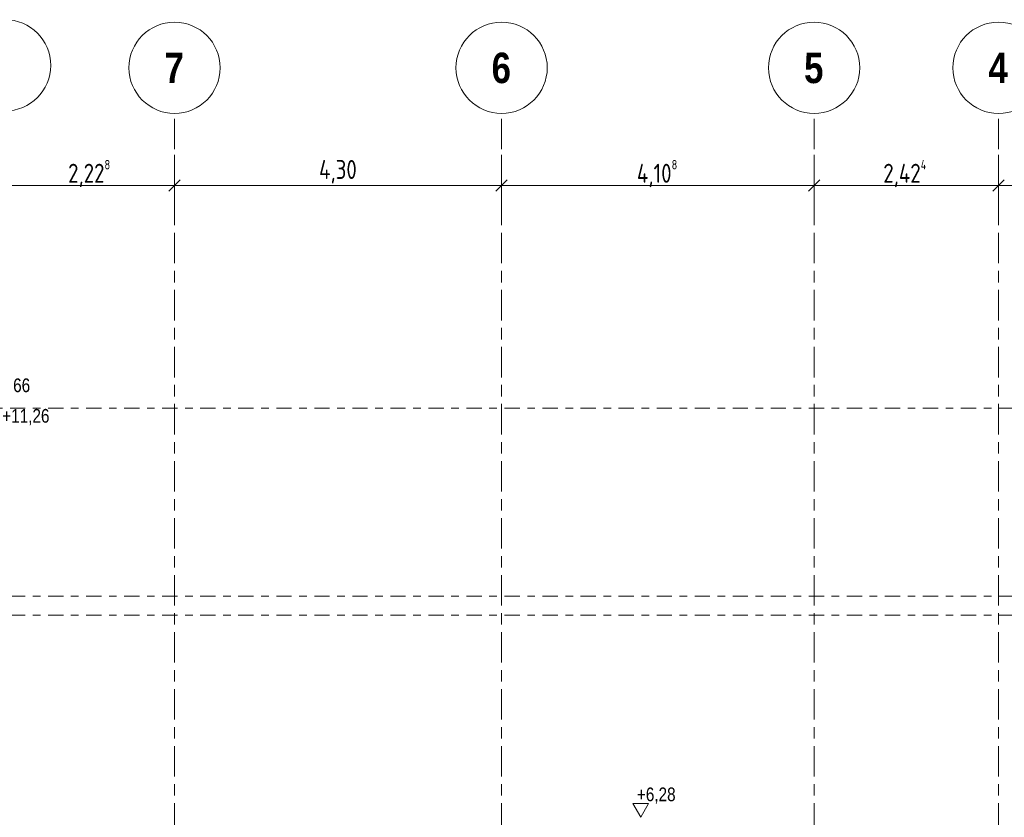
# Model space of a CAD drawing. Header units: metres. Extents: x 2 to 230, y -14 to 869.
# Tile 29 of 71: x 44 to 57, y 3 to 14. Entities that reach past the tile are written whole.
import ezdxf

# ---------------------------------------------------------------- set-up
doc = ezdxf.new("R2010")
doc.units = ezdxf.units.M
doc.linetypes.add('_Ebene_', pattern=[0.4, 0.2, -0.1, 0, -0.1])
doc.linetypes.add('_Rasterlinie_', pattern=[0.75, 0.4, -0.1, 0.15, -0.1])
for name, color, linetype, lineweight in [('A_Bem', 7, 'Continuous', 5), ('A_Bem-100', 7, 'Continuous', 5), ('A_Ebenen', 50, 'Continuous', 5), ('A_Hoehenkoten', 124, 'Continuous', 5), ('A_Raster', 128, 'Continuous', 5)]:
    doc.layers.add(name, color=color, linetype=linetype, lineweight=lineweight)
doc.styles.add('Arial', font='arial.ttf', dxfattribs={"width": 0.8, "height": 0.18})
doc.styles.add('Arial Narrow_B', font='txt', dxfattribs={"height": 0.4})
doc.styles.add('ISOCPEUR_1', font='isocpeur.ttf', dxfattribs={"width": 0.8, "height": 0.25})
doc.dimstyles.new('BLB-Standard_2_5_Aussen', dxfattribs={"dimscale": 0.3048, "dimtxt": 0.248995, "dimasz": 0.492126, "dimexe": 1.32874, "dimexo": 0.0625, "dimgap": 0.032808, "dimtad": 1, "dimrnd": 0.001, "dimzin": 0, "dimdsep": 46, "dimtxsty": 'ISOCPEUR_1', "dimblk1": 'OBLIQUE', "dimblk2": 'OBLIQUE', "dimsah": 1, "dimcen": 0.09, "dimdle": 0.164042, "dimazin": 0, "dimtfac": 1, "dimtdec": 4, "dimtix": 1, "dimtmove": 0, "dimatfit": 3, "dimfxl": 1.32874, "dimfxlon": 1, "dimtvp": 1, "dimtolj": 1, "dimtzin": 0, "dimarcsym": 2})

# ---------------------------------------------------------------- blocks, each defined once
blk = doc.blocks.new('Höhenkoten - leer-6237472-G')
at = {"layer": 'A_Hoehenkoten'}
for p, q in [((-21.512, -9.14), (-21.72, -9.14)), ((-21.616, -9.32), (-21.72, -9.14)), ((-21.616, -9.32), (-21.512, -9.14))]:
    blk.add_line(p, q, dxfattribs=at)
blk = doc.blocks.new('Raster - Raster-989695-G')
at = {"layer": 'A_Raster', "lineweight": 9}
blk.add_circle((28.608, 13.343), 0.6, dxfattribs=at)
blk = doc.blocks.new('DIMBLOCK69-G')
at = {"layer": 'A_Bem-100'}
for p, q in [((57.331, 11.389), (57.331, 12.199)), ((63.431, 11.389), (63.431, 12.199)), ((63.431, 11.794), (57.331, 11.794)), ((57.331, 11.794), (57.331, 11.389)), ((63.431, 11.794), (63.431, 11.389))]:
    blk.add_line(p, q, dxfattribs=at)
at = {"layer": 'A_Bem-100', "lineweight": 9}
for p, q in [((57.331, 11.794), (57.256, 11.719)), ((57.331, 11.794), (57.406, 11.869)), ((63.431, 11.794), (63.356, 11.719)), ((63.431, 11.794), (63.506, 11.869))]:
    blk.add_line(p, q, dxfattribs=at)
at = {"layer": 'A_Bem-100', "color": 0, "insert": (60.16, 12.131), "char_height": 0.25, "width": 0.52883, "attachment_point": 1, "line_spacing_factor": 1.149209, "style": 'ISOCPEUR_1'}
blk.add_mtext('6,10', dxfattribs=at)
blk = doc.blocks.new('_Oblique')
at = {"color": 0, "linetype": 'ByBlock', "lineweight": -2}
blk.add_line((-0.5, -0.5), (0.5, 0.5), dxfattribs=at)
blk = doc.blocks.new('DIMBLOCK70-G')
at = {"layer": 'A_Bem-100'}
for p, q in [((54.906, 11.389), (54.906, 12.199)), ((57.331, 11.389), (57.331, 12.199)), ((57.331, 11.794), (54.906, 11.794)), ((54.906, 11.794), (54.906, 11.389)), ((57.331, 11.794), (57.331, 11.389))]:
    blk.add_line(p, q, dxfattribs=at)
at = {"layer": 'A_Bem-100', "lineweight": 9}
for p, q in [((54.906, 11.794), (54.831, 11.719)), ((54.906, 11.794), (54.981, 11.869)), ((57.331, 11.794), (57.256, 11.719)), ((57.331, 11.794), (57.406, 11.869))]:
    blk.add_line(p, q, dxfattribs=at)
at = {"layer": 'A_Bem-100', "color": 0, "insert": (55.816, 12.131), "char_height": 0.25, "width": 0.72602, "attachment_point": 1, "line_spacing_factor": 1.149209, "style": 'ISOCPEUR_1'}
blk.add_mtext('2,42\\A2\\H0.5x;\\S4^  ;\\H2x;', dxfattribs=at)
blk = doc.blocks.new('DIMBLOCK71-G')
at = {"layer": 'A_Bem-100'}
for p, q in [((50.798, 11.389), (50.798, 12.199)), ((54.906, 11.389), (54.906, 12.199)), ((54.906, 11.794), (50.798, 11.794)), ((50.798, 11.794), (50.798, 11.389)), ((54.906, 11.794), (54.906, 11.389))]:
    blk.add_line(p, q, dxfattribs=at)
at = {"layer": 'A_Bem-100', "lineweight": 9}
for p, q in [((50.798, 11.794), (50.723, 11.719)), ((50.798, 11.794), (50.873, 11.869)), ((54.906, 11.794), (54.831, 11.719)), ((54.906, 11.794), (54.981, 11.869))]:
    blk.add_line(p, q, dxfattribs=at)
at = {"layer": 'A_Bem-100', "color": 0, "insert": (52.577, 12.131), "char_height": 0.25, "width": 0.66029, "attachment_point": 1, "line_spacing_factor": 1.149209, "style": 'ISOCPEUR_1'}
blk.add_mtext('4,10\\A2\\H0.5x;\\S8^  ;\\H2x;', dxfattribs=at)
blk = doc.blocks.new('DIMBLOCK72-G')
at = {"layer": 'A_Bem-100'}
for p, q in [((46.498, 11.389), (46.498, 12.199)), ((50.798, 11.389), (50.798, 12.199)), ((50.798, 11.794), (46.498, 11.794)), ((46.498, 11.794), (46.498, 11.389)), ((50.798, 11.794), (50.798, 11.389))]:
    blk.add_line(p, q, dxfattribs=at)
at = {"layer": 'A_Bem-100', "lineweight": 9}
for p, q in [((46.498, 11.794), (46.423, 11.719)), ((46.498, 11.794), (46.573, 11.869)), ((50.798, 11.794), (50.723, 11.719)), ((50.798, 11.794), (50.873, 11.869))]:
    blk.add_line(p, q, dxfattribs=at)
at = {"layer": 'A_Bem-100', "color": 0, "insert": (48.398, 12.131), "char_height": 0.25, "width": 0.60054, "attachment_point": 1, "line_spacing_factor": 1.149209, "style": 'ISOCPEUR_1'}
blk.add_mtext('4,30', dxfattribs=at)
blk = doc.blocks.new('DIMBLOCK73-G')
at = {"layer": 'A_Bem-100'}
for p, q in [((44.271, 11.389), (44.271, 12.199)), ((46.498, 11.389), (46.498, 12.199)), ((46.498, 11.794), (44.271, 11.794)), ((44.271, 11.794), (44.271, 11.389)), ((46.498, 11.794), (46.498, 11.389))]:
    blk.add_line(p, q, dxfattribs=at)
at = {"layer": 'A_Bem-100', "lineweight": 9}
for p, q in [((44.271, 11.794), (44.196, 11.719)), ((44.271, 11.794), (44.346, 11.869)), ((46.498, 11.794), (46.423, 11.719)), ((46.498, 11.794), (46.573, 11.869))]:
    blk.add_line(p, q, dxfattribs=at)
at = {"layer": 'A_Bem-100', "color": 0, "insert": (45.099, 12.131), "char_height": 0.25, "width": 0.68419, "attachment_point": 1, "line_spacing_factor": 1.149209, "style": 'ISOCPEUR_1'}
blk.add_mtext('2,22\\A2\\H0.5x;\\S8^  ;\\H2x;', dxfattribs=at)

msp = doc.modelspace()

# ---------------------------------------------------------------- linework, layer by layer
at = {"layer": 'A_Ebenen', "color": 130, "linetype": '_Ebene_', "lineweight": 9}
for p, q in [((16.3367, 8.865), (77.8421, 8.865)), ((16.3367, 6.3949), (77.8421, 6.3949)), ((16.3367, 6.1449), (77.8421, 6.1449))]:
    msp.add_line(p, q, dxfattribs=at)
at = {"layer": 'A_Raster', "linetype": '_Rasterlinie_', "lineweight": 9}
for p, q in [((46.4983, -13.2288), (46.4983, 12.7435)), ((50.7983, -13.2288), (50.7983, 12.7435)), ((54.9064, -13.2288), (54.9064, 12.7435)), ((57.3308, -13.2288), (57.3308, 12.7435))]:
    msp.add_line(p, q, dxfattribs=at)

# ---------------------------------------------------------------- block references
at = {"layer": 'A_Hoehenkoten', "extrusion": (0, 0, -1)}
msp.add_blockref('Höhenkoten - leer-6237472-G', (-31.011, 12.805), dxfattribs=at)
at = {"layer": 'A_Raster', "lineweight": 9}
for p in [(15.6626, 0.0323), (17.8901, 0), (22.1901, 0), (26.2982, 0), (28.7226, 0)]:
    msp.add_blockref('Raster - Raster-989695-G', p, dxfattribs=at)

# ---------------------------------------------------------------- texts
at = {"layer": 'A_Hoehenkoten', "char_height": 0.18, "attachment_point": 1, "line_spacing_factor": 0.941778, "style": 'Arial'}
for s, insert, width in [('+11,66', (43.9795, 9.2571), 0.733812), ('+11,26', (44.233, 8.8557), 0.733812), ('+6,28', (52.5765, 3.8771), 0.601593)]:
    msp.add_mtext(s, dxfattribs=dict(at, insert=insert, width=width))
at = {"layer": 'A_Raster', "char_height": 0.4, "width": 0.312658, "attachment_point": 1, "style": 'Arial Narrow_B'}
for s, insert in [('\\fArial Narrow|b1|i0|c0|p34|;7', (46.3663, 13.5418)), ('\\fArial Narrow|b1|i0|c0|p34|;6', (50.6663, 13.5418)), ('\\fArial Narrow|b1|i0|c0|p34|;5', (54.7744, 13.5418)), ('\\fArial Narrow|b1|i0|c0|p34|;4', (57.1988, 13.5418))]:
    msp.add_mtext(s, dxfattribs=dict(at, insert=insert))

# ---------------------------------------------------------------- dimensions: what is measured, and where the dimension line sits
at = {"layer": 'A_Bem'}
for base, p1, p2, text, override, picture, middle in [((44.2707, 11.7942), (46.4983, 11.3892), (44.2707, 11.3892), '\\A1;2,22\\Q;{\\A1;{\\H0.5x;\\S8^ ;}}', {"dimpost": '<>', "dimfxl": 2.227518}, 'DIMBLOCK73-G', (45.3845, 11.9542)), ((50.7983, 11.7942), (54.9064, 11.3892), (50.7983, 11.3892), '\\A1;4,10\\Q;{\\A1;{\\H0.5x;\\S8^ ;}}', {"dimpost": '<>', "dimfxl": 4.108161}, 'DIMBLOCK71-G', (52.8523, 11.9542)), ((54.9064, 11.7942), (57.3308, 11.3892), (54.9064, 11.3892), '\\A1;2,42\\Q;{\\A1;{\\H0.5x;\\S4^ ;}}', {"dimpost": '<>', "dimfxl": 2.424375}, 'DIMBLOCK70-G', (56.1186, 11.9542))]:
    dim = msp.add_linear_dim(base=base, p1=p1, p2=p2, text=text, dimstyle='BLB-Standard_2_5_Aussen', override=override, dxfattribs=at)
    dim.commit()
    dim.dimension.update_dxf_attribs({"geometry": picture, "text_midpoint": middle})
for base, p1, p2, override, picture, middle in [((46.4983, 11.7942), (50.7983, 11.3892), (46.4983, 11.3892), {"dimpost": '<>', "dimfxl": 4.3}, 'DIMBLOCK72-G', (48.6483, 11.9292)), ((57.3308, 11.7942), (63.4308, 11.3892), (57.3308, 11.3892), {"dimpost": '<>', "dimfxl": 6.1}, 'DIMBLOCK69-G', (60.3808, 11.9292))]:
    dim = msp.add_linear_dim(base=base, p1=p1, p2=p2, dimstyle='BLB-Standard_2_5_Aussen', override=override, dxfattribs=at)
    dim.commit()
    dim.dimension.update_dxf_attribs({"geometry": picture, "text_midpoint": middle})

doc.saveas('drawing.dxf')
